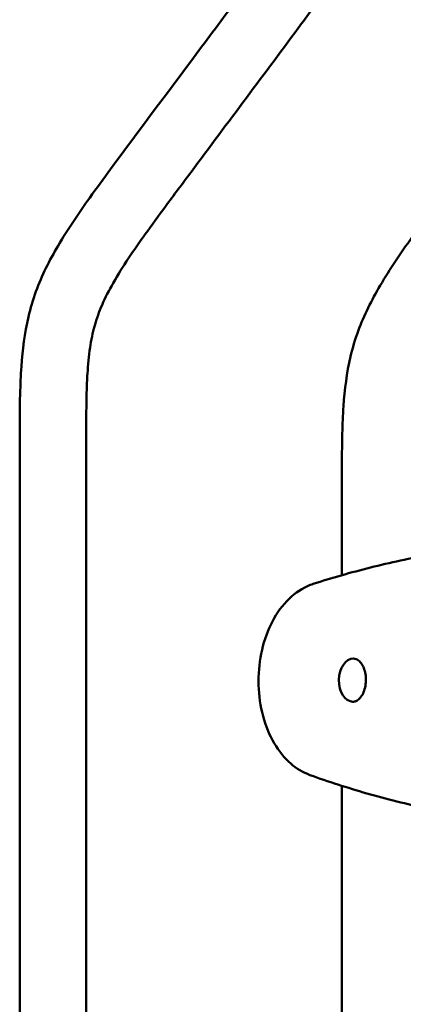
# Model space of a CAD drawing. Header units: millimetres. Extents: x 0 to 6049, y -120 to 1682.
# Tile 166 of 256: x 1271 to 1300, y 1365 to 1439. Entities that reach past the tile are written whole.
import ezdxf

# ---------------------------------------------------------------- set-up
doc = ezdxf.new("R2010")
doc.units = ezdxf.units.MM
doc.header["$LTSCALE"] = 2
doc.layers.add('Sichtbar (ISO)', color=7, linetype='Continuous', lineweight=50)

msp = doc.modelspace()

# ---------------------------------------------------------------- linework, layer by layer
at = {"layer": 'Sichtbar (ISO)'}
for p, q in [((1270.907, 1333.257), (1270.907, 1407.083)), ((1275.907, 1407.083), (1275.907, 1333.257)), ((1295.157, 1397.445), (1295.157, 1404.095)), ((1295.157, 1336.245), (1295.157, 1381.596))]:
    msp.add_line(p, q, dxfattribs=at)
msp.add_ellipse((1296.013, 1389.546), major_axis=(-0.027, -1.625), ratio=0.66535, start_param=3.141593, end_param=6.283185, dxfattribs=at)
for points, knots in [([(1270.907, 1407.083), (1270.907, 1408.418), (1270.903, 1410.441), (1271.033, 1413.719), (1271.353, 1416.319), (1272.267, 1419.394), (1273.804, 1422.423), (1275.84, 1425.402), (1279.348, 1430.176), (1283.145, 1435.232), (1286.811, 1440.162), (1288.602, 1442.578), (1289.7, 1444.093), (1291.077, 1446.075), (1292.381, 1448.273), (1293.204, 1450.326), (1293.654, 1451.838), (1294.123, 1454.151), (1294.414, 1458.05), (1294.407, 1461.332), (1294.407, 1463.245)], [0, 0, 0, 0, 0.063726, 0.096533, 0.156576, 0.188364, 0.249111, 0.317901, 0.36024, 0.531483, 0.619234, 0.653015, 0.674815, 0.708407, 0.768107, 0.796298, 0.813683, 0.843364, 0.908713, 1, 1, 1, 1]), ([(1299.407, 1463.245), (1299.407, 1461.734), (1299.411, 1459.459), (1299.293, 1456.22), (1299.085, 1453.764), (1298.727, 1451.61), (1298.277, 1449.775), (1297.61, 1447.786), (1296.531, 1445.481), (1295.289, 1443.422), (1293.821, 1441.249), (1290.064, 1436.143), (1285.928, 1430.64), (1282.002, 1425.355), (1280.419, 1423.203), (1279.086, 1421.3), (1277.975, 1419.538), (1277.097, 1417.85), (1276.505, 1416.219), (1276.159, 1414.483), (1276.003, 1412.799), (1275.903, 1410.302), (1275.907, 1408.456), (1275.907, 1407.083)], [0, 0, 0, 0, 0.072099, 0.108579, 0.154693, 0.189643, 0.212686, 0.244806, 0.289574, 0.333853, 0.359346, 0.414588, 0.635925, 0.687443, 0.728365, 0.763257, 0.798163, 0.827644, 0.853838, 0.880725, 0.911897, 0.934483, 1, 1, 1, 1]), ([(1295.157, 1404.095), (1295.157, 1405.43), (1295.153, 1407.453), (1295.283, 1410.731), (1295.603, 1413.331), (1296.517, 1416.406), (1298.054, 1419.435), (1300.09, 1422.414), (1303.598, 1427.188), (1307.395, 1432.244), (1311.061, 1437.174), (1312.852, 1439.59), (1313.95, 1441.105), (1315.327, 1443.087), (1316.631, 1445.285), (1317.454, 1447.338), (1317.904, 1448.85), (1318.373, 1451.163), (1318.664, 1455.062), (1318.657, 1458.344), (1318.657, 1460.257)], [0, 0, 0, 0, 0.063726, 0.096533, 0.156576, 0.188364, 0.249111, 0.317901, 0.36024, 0.531483, 0.619234, 0.653015, 0.674815, 0.708407, 0.768107, 0.796298, 0.813683, 0.843364, 0.908713, 1, 1, 1, 1]), ([(1304.246, 1399.384), (1303.45, 1399.27), (1302.66, 1399.142), (1301.099, 1398.863), (1300.327, 1398.711), (1298.801, 1398.384), (1298.048, 1398.208), (1296.564, 1397.836), (1295.833, 1397.639), (1294.395, 1397.227), (1293.688, 1397.01), (1292.994, 1396.786)], [4.8123329, 4.8123329, 4.8123329, 4.8123329, 4.8358492, 4.8358492, 4.8593655, 4.8593655, 4.8828818, 4.8828818, 4.906398, 4.906398, 4.9299143, 4.9299143, 4.9299143, 4.9299143]), ([(1292.753, 1382.412), (1292.23, 1382.601), (1291.742, 1382.898), (1290.829, 1383.695), (1290.414, 1384.211), (1289.707, 1385.414), (1289.423, 1386.109), (1289.024, 1387.592), (1288.911, 1388.381), (1288.864, 1389.97), (1288.93, 1390.769), (1289.238, 1392.307), (1289.479, 1393.044), (1290.124, 1394.384), (1290.527, 1394.987), (1291.463, 1395.974), (1291.993, 1396.365), (1292.71, 1396.685), (1292.851, 1396.74), (1292.994, 1396.786)], [4.942621, 4.942621, 4.942621, 4.942621, 5.230127, 5.230127, 5.547022, 5.547022, 5.882212, 5.882212, 6.220222, 6.220222, 6.557565, 6.557565, 6.895286, 6.895286, 7.232732, 7.232732, 7.558928, 7.558928, 7.636456, 7.636456, 7.636456, 7.636456]), ([(1296.04, 1391.171), (1296.159, 1391.169), (1296.282, 1391.127), (1296.496, 1390.96), (1296.582, 1390.865), (1296.731, 1390.635), (1296.794, 1390.503), (1296.894, 1390.211), (1296.93, 1390.05), (1296.97, 1389.715), (1296.974, 1389.54), (1296.947, 1389.198), (1296.917, 1389.03), (1296.826, 1388.719), (1296.767, 1388.576), (1296.629, 1388.33), (1296.55, 1388.227), (1296.386, 1388.064), (1296.3, 1388.007), (1296.138, 1387.935), (1296.061, 1387.92), (1295.985, 1387.922)], [1.57715, 1.57715, 1.57715, 1.57715, 2.043058, 2.043058, 2.359448, 2.359448, 2.65226, 2.65226, 2.945039, 2.945039, 3.240239, 3.240239, 3.535924, 3.535924, 3.829679, 3.829679, 4.121567, 4.121567, 4.422388, 4.422388, 4.718743, 4.718743, 4.718743, 4.718743]), ([(1292.753, 1382.412), (1293.443, 1382.163), (1294.146, 1381.922), (1295.578, 1381.459), (1296.306, 1381.237), (1297.785, 1380.814), (1298.536, 1380.612), (1300.058, 1380.233), (1300.83, 1380.054), (1302.39, 1379.722), (1303.179, 1379.568), (1303.976, 1379.428)], [1.3405638, 1.3405638, 1.3405638, 1.3405638, 1.3642064, 1.3642064, 1.387849, 1.387849, 1.4114915, 1.4114915, 1.4351341, 1.4351341, 1.4587767, 1.4587767, 1.4587767, 1.4587767])]:
    msp.add_open_spline(points, degree=3, knots=knots, dxfattribs=at)

doc.saveas('drawing.dxf')
